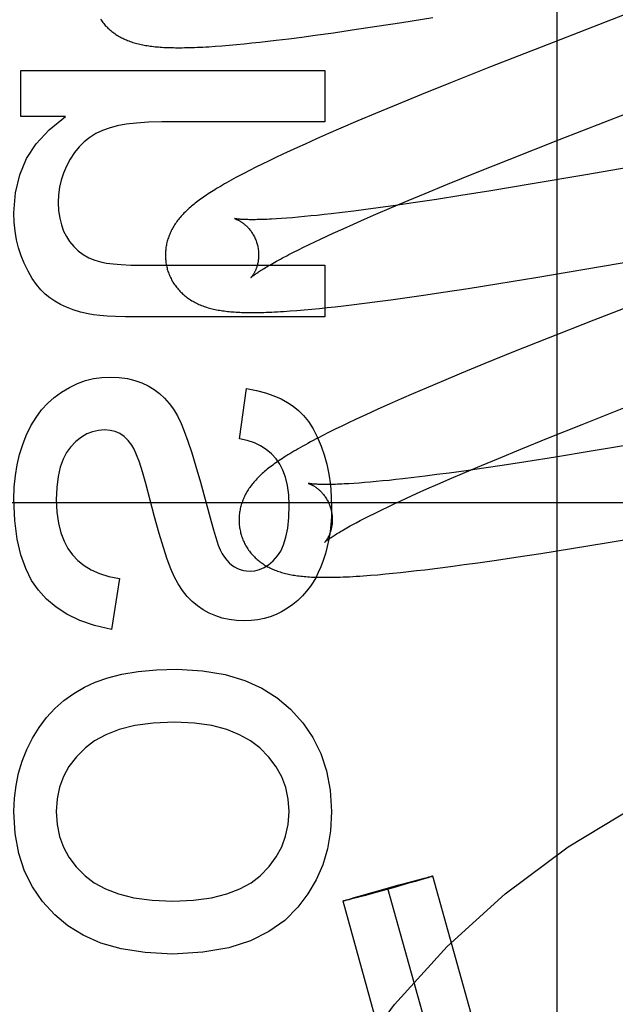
# Model space of a CAD drawing. Header units: inches. Extents: x 0 to 262, y 0 to 169.
# Tile 28 of 78: x 83.075 to 83.203, y 93.524 to 93.735. Entities that reach past the tile are written whole.
import ezdxf

# ---------------------------------------------------------------- set-up
doc = ezdxf.new("R2010")
doc.units = ezdxf.units.IN
doc.header["$LTSCALE"] = 14.384615
doc.header["$MEASUREMENT"] = 0
doc.linetypes.add('HIDDEN', pattern=[0.2, 0.1, -0.1])
doc.layers.add('DEFAULT_2', color=8, linetype='HIDDEN')
doc.layers.add('MAIN_DOOR_ASSEMBLY', color=7, linetype='CONTINUOUS')

msp = doc.modelspace()

# ---------------------------------------------------------------- linework, layer by layer
at = {"layer": 'DEFAULT_2', "color": 8, "linetype": 'HIDDEN'}
for p, q in [((83.19031, 93.32685), (83.19031, 93.93166)), ((83.22691, 93.74454), (83.18818, 93.72952)), ((83.15162, 93.73347), (83.157, 93.7343)), ((83.157, 93.7343), (83.16364, 93.73536)), ((83.13841, 93.73155), (83.14234, 93.7321)), ((83.14234, 93.7321), (83.14639, 93.73268)), ((83.14639, 93.73268), (83.15162, 93.73347)), ((83.12158, 93.72957), (83.12321, 93.72973)), ((83.12321, 93.72973), (83.12486, 93.72989)), ((83.12486, 93.72989), (83.12655, 93.73008)), ((83.12655, 93.73008), (83.12829, 93.73027)), ((83.12829, 93.73027), (83.13005, 93.73048)), ((83.13005, 93.73048), (83.13276, 93.73081)), ((83.13276, 93.73081), (83.13555, 93.73117)), ((83.13555, 93.73117), (83.13841, 93.73155)), ((83.11697, 93.72919), (83.11843, 93.7293)), ((83.11843, 93.7293), (83.11998, 93.72943)), ((83.11998, 93.72943), (83.12158, 93.72957)), ((83.18818, 93.72952), (83.17605, 93.72476)), ((83.07529, 93.71413), (83.07529, 93.72401)), ((83.07529, 93.72401), (83.14049, 93.72401)), ((83.14049, 93.72401), (83.14049, 93.71296)), ((83.17605, 93.72476), (83.16748, 93.72135)), ((83.16748, 93.72135), (83.16126, 93.71884)), ((83.16126, 93.71884), (83.15623, 93.71678)), ((83.15623, 93.71678), (83.15136, 93.71476)), ((83.08487, 93.71413), (83.07529, 93.71413)), ((83.14049, 93.71296), (83.10556, 93.71296)), ((83.1476, 93.71317), (83.14396, 93.71161)), ((83.15136, 93.71476), (83.1476, 93.71317)), ((83.1908, 93.70918), (83.20522, 93.7148)), ((83.14396, 93.71161), (83.14131, 93.71047)), ((83.13874, 93.70934), (83.13625, 93.70822)), ((83.14131, 93.71047), (83.13874, 93.70934)), ((83.18004, 93.70493), (83.1908, 93.70918)), ((83.13306, 93.70677), (83.13153, 93.70605)), ((83.13464, 93.70749), (83.13306, 93.70677)), ((83.13625, 93.70822), (83.13464, 93.70749)), ((83.12854, 93.70463), (83.12709, 93.70392)), ((83.13002, 93.70534), (83.12854, 93.70463)), ((83.13153, 93.70605), (83.13002, 93.70534)), ((83.17279, 93.70203), (83.18004, 93.70493)), ((83.21417, 93.70468), (83.1965, 93.70161)), ((83.12437, 93.70256), (83.12313, 93.70192)), ((83.12569, 93.70323), (83.12437, 93.70256)), ((83.12709, 93.70392), (83.12569, 93.70323)), ((83.16682, 93.69961), (83.17279, 93.70203)), ((83.1965, 93.70161), (83.18499, 93.69966)), ((83.16204, 93.69764), (83.16682, 93.69961)), ((83.17608, 93.69819), (83.16964, 93.69716)), ((83.18499, 93.69966), (83.17608, 93.69819)), ((83.15482, 93.69461), (83.15836, 93.69611)), ((83.15836, 93.69611), (83.16204, 93.69764)), ((83.16446, 93.69636), (83.15947, 93.69561)), ((83.16964, 93.69716), (83.16446, 93.69636)), ((83.14671, 93.69385), (83.14425, 93.69354)), ((83.14928, 93.69418), (83.14671, 93.69385)), ((83.15194, 93.69454), (83.14928, 93.69418)), ((83.15143, 93.69316), (83.15482, 93.69461)), ((83.15563, 93.69505), (83.15194, 93.69454)), ((83.15947, 93.69561), (83.15563, 93.69505)), ((83.1312, 93.69225), (83.13011, 93.69218)), ((83.13234, 93.69233), (83.1312, 93.69225)), ((83.13354, 93.69242), (83.13234, 93.69233)), ((83.1348, 93.69253), (83.13354, 93.69242)), ((83.13611, 93.69265), (83.1348, 93.69253)), ((83.13748, 93.69279), (83.13611, 93.69265)), ((83.13889, 93.69293), (83.13748, 93.69279)), ((83.14036, 93.69309), (83.13889, 93.69293)), ((83.14188, 93.69326), (83.14036, 93.69309)), ((83.14425, 93.69354), (83.14188, 93.69326)), ((83.14666, 93.69107), (83.149, 93.6921)), ((83.149, 93.6921), (83.15143, 93.69316)), ((83.14228, 93.6891), (83.14442, 93.69007)), ((83.14442, 93.69007), (83.14666, 93.69107)), ((83.13833, 93.68725), (83.1396, 93.68785)), ((83.1396, 93.68785), (83.14091, 93.68847)), ((83.14091, 93.68847), (83.14228, 93.6891)), ((83.1338, 93.68503), (83.13485, 93.68556)), ((83.13485, 93.68556), (83.13596, 93.6861)), ((83.13596, 93.6861), (83.13712, 93.68667)), ((83.13712, 93.68667), (83.13833, 93.68725)), ((83.1328, 93.68452), (83.1338, 93.68503)), ((83.19626, 93.68138), (83.21766, 93.68508)), ((83.10433, 93.68221), (83.14049, 93.68221)), ((83.14049, 93.68221), (83.14049, 93.67116)), ((83.18578, 93.67961), (83.19626, 93.68138)), ((83.17783, 93.67831), (83.18578, 93.67961)), ((83.16586, 93.67644), (83.17121, 93.67726)), ((83.17121, 93.67726), (83.17783, 93.67831)), ((83.21724, 93.67789), (83.19821, 93.67048)), ((83.1518, 93.67444), (83.15468, 93.67482)), ((83.15468, 93.67482), (83.15764, 93.67524)), ((83.15764, 93.67524), (83.16169, 93.67582)), ((83.16169, 93.67582), (83.16586, 93.67644)), ((83.13453, 93.67253), (83.13609, 93.67266)), ((83.13609, 93.67266), (83.13771, 93.67281)), ((83.13771, 93.67281), (83.13936, 93.67297)), ((83.13936, 93.67297), (83.14103, 93.67314)), ((83.14103, 93.67314), (83.14274, 93.67333)), ((83.14274, 93.67333), (83.14447, 93.67352)), ((83.14447, 93.67352), (83.14625, 93.67373)), ((83.14625, 93.67373), (83.14899, 93.67407)), ((83.14899, 93.67407), (83.1518, 93.67444)), ((83.14049, 93.67116), (83.10009, 93.67116)), ((83.13305, 93.67242), (83.13453, 93.67253)), ((83.19821, 93.67048), (83.18838, 93.6666)), ((83.18838, 93.6666), (83.18096, 93.66363)), ((83.18096, 93.66363), (83.1748, 93.66113)), ((83.1748, 93.66113), (83.16983, 93.65908)), ((83.16983, 93.65908), (83.16598, 93.65747)), ((83.1222, 93.645), (83.12367, 93.65581)), ((83.16225, 93.65589), (83.15953, 93.65473)), ((83.16598, 93.65747), (83.16225, 93.65589)), ((83.15953, 93.65473), (83.15688, 93.65358)), ((83.15432, 93.65245), (83.15183, 93.65134)), ((83.15688, 93.65358), (83.15432, 93.65245)), ((83.1957, 93.64809), (83.20534, 93.6519)), ((83.14864, 93.64988), (83.1471, 93.64916)), ((83.15022, 93.6506), (83.14864, 93.64988)), ((83.15183, 93.65134), (83.15022, 93.6506)), ((83.14414, 93.64775), (83.14271, 93.64705)), ((83.14561, 93.64845), (83.14414, 93.64775)), ((83.1471, 93.64916), (83.14561, 93.64845)), ((83.18847, 93.64519), (83.1957, 93.64809)), ((83.14129, 93.64635), (83.13993, 93.64565)), ((83.14271, 93.64705), (83.14129, 93.64635)), ((83.18251, 93.64278), (83.18847, 93.64519)), ((83.20895, 93.64425), (83.19761, 93.64234)), ((83.17774, 93.64081), (83.18251, 93.64278)), ((83.18994, 93.64109), (83.1836, 93.64009)), ((83.19761, 93.64234), (83.18994, 93.64109)), ((83.17054, 93.63779), (83.17407, 93.63928)), ((83.17407, 93.63928), (83.17774, 93.64081)), ((83.17852, 93.6393), (83.17459, 93.63872)), ((83.1836, 93.64009), (83.17852, 93.6393)), ((83.16199, 93.63699), (83.15956, 93.63669)), ((83.16453, 93.63732), (83.16199, 93.63699)), ((83.16715, 93.63767), (83.16453, 93.63732)), ((83.1708, 93.63817), (83.16715, 93.63767)), ((83.16716, 93.63634), (83.17054, 93.63779)), ((83.17459, 93.63872), (83.1708, 93.63817)), ((83.11382, 93.63572), (83.11613, 93.62729)), ((83.14671, 93.63544), (83.14565, 93.63537)), ((83.14784, 93.63552), (83.14671, 93.63544)), ((83.14902, 93.63561), (83.14784, 93.63552)), ((83.15025, 93.63571), (83.14902, 93.63561)), ((83.15154, 93.63583), (83.15025, 93.63571)), ((83.15289, 93.63596), (83.15154, 93.63583)), ((83.15428, 93.6361), (83.15289, 93.63596)), ((83.15573, 93.63625), (83.15428, 93.6361)), ((83.15722, 93.63642), (83.15573, 93.63625)), ((83.15956, 93.63669), (83.15722, 93.63642)), ((83.16239, 93.63426), (83.16473, 93.63528)), ((83.16473, 93.63528), (83.16716, 93.63634)), ((83.15802, 93.63229), (83.16016, 93.63325)), ((83.16016, 93.63325), (83.16239, 93.63426)), ((83.54051, 93.63126), (83.04051, 93.63126)), ((83.15288, 93.62986), (83.15409, 93.63045)), ((83.15409, 93.63045), (83.15535, 93.63104)), ((83.15535, 93.63104), (83.15666, 93.63166)), ((83.15666, 93.63166), (83.15802, 93.63229)), ((83.14906, 93.62797), (83.15009, 93.62849)), ((83.15172, 93.6293), (83.15288, 93.62986)), ((83.14719, 93.62699), (83.1481, 93.62747)), ((83.1481, 93.62747), (83.14906, 93.62797)), ((83.20129, 93.62278), (83.21172, 93.62453)), ((83.19338, 93.62148), (83.20129, 93.62278)), ((83.18147, 93.61962), (83.18679, 93.62044)), ((83.18679, 93.62044), (83.19338, 93.62148)), ((83.16748, 93.61763), (83.17035, 93.61802)), ((83.17035, 93.61802), (83.17329, 93.61843)), ((83.17329, 93.61843), (83.17732, 93.619)), ((83.17732, 93.619), (83.18147, 93.61962)), ((83.1503, 93.61574), (83.15189, 93.61587)), ((83.15189, 93.61587), (83.15349, 93.61602)), ((83.15349, 93.61602), (83.15511, 93.61617)), ((83.15511, 93.61617), (83.15676, 93.61634)), ((83.15676, 93.61634), (83.15846, 93.61653)), ((83.15846, 93.61653), (83.16019, 93.61673)), ((83.16019, 93.61673), (83.16197, 93.61693)), ((83.16197, 93.61693), (83.16469, 93.61727)), ((83.16469, 93.61727), (83.16748, 93.61763)), ((83.09647, 93.61504), (83.09475, 93.60412)), ((83.15914, 93.55008), (83.16083, 93.55053)), ((83.16132, 93.55049), (83.15991, 93.55008)), ((83.16083, 93.55053), (83.16182, 93.55079)), ((83.1621, 93.55072), (83.16132, 93.55049)), ((83.16182, 93.55079), (83.16241, 93.55094)), ((83.16264, 93.55089), (83.1621, 93.55072)), ((83.16241, 93.55094), (83.1628, 93.55104)), ((83.16291, 93.55097), (83.16264, 93.55089)), ((83.1628, 93.55104), (83.16305, 93.5511)), ((83.16315, 93.55104), (83.16291, 93.55097)), ((83.16305, 93.5511), (83.1632, 93.55114)), ((83.16328, 93.55108), (83.16315, 93.55104)), ((83.16339, 93.55112), (83.16328, 93.55108)), ((83.20252, 93.41154), (83.16368, 93.55123)), ((83.14983, 93.5475), (83.15293, 93.54837)), ((83.15515, 93.54874), (83.15172, 93.54778)), ((83.15293, 93.54837), (83.15636, 93.54932)), ((83.19288, 93.40886), (83.15404, 93.54855)), ((83.15825, 93.54961), (83.15515, 93.54874)), ((83.15636, 93.54932), (83.15914, 93.55008)), ((83.15991, 93.55008), (83.15825, 93.54961)), ((83.14469, 93.54598), (83.14481, 93.54602)), ((83.14481, 93.54602), (83.14494, 93.54606)), ((83.14503, 93.546), (83.14489, 93.54597)), ((83.14494, 93.54606), (83.14517, 93.54614)), ((83.14528, 93.54606), (83.14503, 93.546)), ((83.14517, 93.54614), (83.14544, 93.54622)), ((83.14568, 93.54616), (83.14528, 93.54606)), ((83.14544, 93.54622), (83.14598, 93.54638)), ((83.14627, 93.54632), (83.14568, 93.54616)), ((83.14598, 93.54638), (83.14677, 93.54661)), ((83.14725, 93.54657), (83.14627, 93.54632)), ((83.14677, 93.54661), (83.14818, 93.54702)), ((83.14894, 93.54703), (83.14725, 93.54657)), ((83.14818, 93.54702), (83.14983, 93.5475)), ((83.15172, 93.54778), (83.14894, 93.54703)), ((83.18325, 93.40618), (83.14441, 93.54587))]:
    msp.add_line(p, q, dxfattribs=at)
for points in [[(83.09242, 93.73497), (83.09258, 93.73474), (83.09274, 93.73452), (83.09291, 93.7343), (83.09308, 93.73409), (83.09325, 93.73388), (83.09343, 93.73367), (83.09362, 93.73348), (83.09381, 93.73328), (83.094, 93.73309), (83.0942, 93.73291), (83.0944, 93.73273), (83.0946, 93.73255), (83.09481, 93.73238), (83.09502, 93.73222), (83.09524, 93.73205), (83.09546, 93.7319), (83.09569, 93.73174), (83.09592, 93.73159), (83.09616, 93.73144), (83.0964, 93.7313), (83.09665, 93.73116), (83.0969, 93.73102), (83.09715, 93.7309), (83.09741, 93.73077), (83.09767, 93.73065), (83.09794, 93.73054), (83.09821, 93.73043), (83.09848, 93.73032), (83.09876, 93.73022), (83.09904, 93.73012), (83.09933, 93.73003), (83.09962, 93.72994), (83.09991, 93.72985), (83.10021, 93.72977), (83.10051, 93.7297), (83.10082, 93.72962), (83.10112, 93.72956), (83.10144, 93.72949), (83.10175, 93.72943), (83.10208, 93.72937), (83.1024, 93.72932), (83.10273, 93.72927), (83.10307, 93.72922), (83.10341, 93.72918), (83.10375, 93.72914), (83.1041, 93.7291), (83.10446, 93.72907), (83.10483, 93.72904), (83.1052, 93.72901), (83.10558, 93.72898), (83.10596, 93.72896), (83.10636, 93.72894), (83.10677, 93.72892), (83.10718, 93.72891), (83.1076, 93.7289), (83.10804, 93.72889), (83.10849, 93.72888), (83.10894, 93.72888), (83.10941, 93.72888), (83.1099, 93.72888), (83.1104, 93.72889), (83.11091, 93.7289), (83.11143, 93.72891), (83.11198, 93.72893), (83.11254, 93.72895), (83.11311, 93.72897), (83.11371, 93.729), (83.11432, 93.72903), (83.11495, 93.72906), (83.1156, 93.7291), (83.11697, 93.72919)], [(83.07382, 93.69344), (83.07416, 93.69773), (83.07508, 93.70164), (83.07653, 93.7051), (83.0786, 93.70827), (83.08139, 93.7113), (83.08487, 93.71413)], [(83.10556, 93.71296), (83.1027, 93.7129), (83.10014, 93.71273), (83.0979, 93.71246), (83.09594, 93.7121), (83.09423, 93.71165), (83.09279, 93.71112)], [(83.09279, 93.71112), (83.09138, 93.71045), (83.09008, 93.70964), (83.08891, 93.70872), (83.08782, 93.70765), (83.08681, 93.7064), (83.08586, 93.70497)], [(83.08586, 93.70497), (83.08508, 93.7035), (83.08444, 93.702), (83.08396, 93.7005), (83.08362, 93.69896), (83.08341, 93.69734), (83.08333, 93.69565)], [(83.12313, 93.70192), (83.12255, 93.70162), (83.12198, 93.70132), (83.12144, 93.70102), (83.12091, 93.70074), (83.1204, 93.70046), (83.11991, 93.70019), (83.11944, 93.69992), (83.11899, 93.69966), (83.11854, 93.6994), (83.11812, 93.69915), (83.1177, 93.69891), (83.1173, 93.69867), (83.11691, 93.69843), (83.11654, 93.69819), (83.11617, 93.69796), (83.11581, 93.69773), (83.11547, 93.69751), (83.11513, 93.69728), (83.1148, 93.69706), (83.11448, 93.69684), (83.11417, 93.69663), (83.11387, 93.69641), (83.11357, 93.6962), (83.11328, 93.69598), (83.113, 93.69577), (83.11273, 93.69556), (83.11246, 93.69534), (83.1122, 93.69513), (83.11194, 93.69492), (83.11169, 93.6947)], [(83.08333, 93.69565), (83.08342, 93.6939), (83.08364, 93.6923), (83.084, 93.69086), (83.08448, 93.68955), (83.08507, 93.68836), (83.08578, 93.68729)], [(83.11169, 93.6947), (83.11144, 93.69449), (83.1112, 93.69427), (83.11097, 93.69406), (83.11074, 93.69384), (83.11052, 93.69362), (83.1103, 93.6934), (83.11009, 93.69318), (83.10988, 93.69295), (83.10968, 93.69273), (83.10948, 93.6925), (83.10929, 93.69227), (83.10911, 93.69204), (83.10893, 93.69181), (83.10876, 93.69158), (83.10859, 93.69134), (83.10843, 93.6911), (83.10827, 93.69086), (83.10812, 93.69062), (83.10798, 93.69038), (83.10784, 93.69013), (83.1077, 93.68988), (83.10758, 93.68963), (83.10746, 93.68938), (83.10734, 93.68913), (83.10723, 93.68889), (83.10713, 93.68864), (83.10704, 93.68838), (83.10695, 93.68813), (83.10686, 93.68788), (83.10678, 93.68762), (83.10671, 93.68736), (83.10664, 93.6871), (83.10658, 93.68684), (83.10653, 93.68657), (83.10648, 93.6863), (83.10644, 93.68603), (83.1064, 93.68576), (83.10637, 93.68549), (83.10635, 93.68522), (83.10633, 93.68494), (83.10632, 93.68467), (83.10632, 93.68439), (83.10632, 93.68412), (83.10633, 93.68384), (83.10635, 93.68356), (83.10637, 93.68329), (83.1064, 93.68301), (83.10644, 93.68273), (83.10648, 93.68246), (83.10654, 93.68218), (83.1066, 93.68191), (83.10666, 93.68164), (83.10672, 93.68141)], [(83.07603, 93.68264), (83.07537, 93.68426), (83.07483, 93.68595), (83.0744, 93.68771), (83.07408, 93.68953), (83.07389, 93.69145), (83.07382, 93.69344)], [(83.12115, 93.69223), (83.12114, 93.69223), (83.12113, 93.69224), (83.12113, 93.69224), (83.12115, 93.69223), (83.12117, 93.69223), (83.1212, 93.69222), (83.12124, 93.6922), (83.12128, 93.69219), (83.12133, 93.69217), (83.12139, 93.69215), (83.12145, 93.69213), (83.12151, 93.6921), (83.12159, 93.69207), (83.12166, 93.69204), (83.12175, 93.692), (83.12183, 93.69196), (83.12192, 93.69192), (83.12201, 93.69187), (83.12211, 93.69182), (83.12221, 93.69176), (83.12232, 93.6917), (83.12242, 93.69163), (83.12253, 93.69156), (83.12265, 93.69149), (83.12276, 93.69141), (83.12288, 93.69133), (83.123, 93.69124), (83.12312, 93.69114), (83.12325, 93.69104), (83.12337, 93.69093), (83.1235, 93.69082), (83.12363, 93.6907), (83.12376, 93.69058), (83.12389, 93.69045), (83.12402, 93.69031), (83.12415, 93.69016), (83.12429, 93.69001), (83.12442, 93.68985), (83.12455, 93.68968), (83.12468, 93.68951), (83.1248, 93.68933), (83.12493, 93.68914), (83.12505, 93.68895), (83.12516, 93.68875), (83.12528, 93.68855), (83.12539, 93.68834), (83.12549, 93.68812), (83.12559, 93.6879), (83.12569, 93.68767), (83.12577, 93.68744), (83.12586, 93.68721), (83.12593, 93.68697), (83.12599, 93.68677)], [(83.13011, 93.69218), (83.12909, 93.69212), (83.1286, 93.69209), (83.12812, 93.69207), (83.12766, 93.69205), (83.12722, 93.69204), (83.12679, 93.69203), (83.12638, 93.69201), (83.12599, 93.69201), (83.12561, 93.692), (83.12525, 93.692), (83.1249, 93.692), (83.12457, 93.692), (83.12425, 93.692), (83.12396, 93.69201), (83.12367, 93.69202), (83.12341, 93.69203), (83.12316, 93.69204), (83.12293, 93.69205), (83.12271, 93.69206), (83.12251, 93.69207), (83.12232, 93.69209), (83.12215, 93.6921), (83.12199, 93.69212), (83.12185, 93.69213), (83.12172, 93.69214), (83.12161, 93.69216), (83.12151, 93.69217), (83.12142, 93.69218), (83.12134, 93.6922), (83.12128, 93.69221), (83.12123, 93.69222), (83.12119, 93.69222), (83.12116, 93.69223), (83.12115, 93.69223)], [(83.08578, 93.68729), (83.08666, 93.68623), (83.08764, 93.6853), (83.0887, 93.68451), (83.08987, 93.68385), (83.0912, 93.6833), (83.09266, 93.68286)], [(83.12599, 93.68677), (83.12605, 93.68656), (83.1261, 93.68631), (83.12615, 93.68607), (83.1262, 93.68583), (83.12623, 93.68559), (83.12626, 93.68535), (83.12628, 93.68511), (83.1263, 93.68487), (83.12631, 93.68464), (83.12631, 93.6844), (83.12631, 93.68418), (83.1263, 93.68395), (83.12628, 93.68373), (83.12626, 93.68352), (83.12623, 93.68331), (83.1262, 93.68311), (83.12617, 93.68291), (83.12613, 93.68272), (83.12609, 93.68253), (83.12605, 93.68235), (83.126, 93.68217), (83.12595, 93.68201), (83.1259, 93.68184), (83.12585, 93.68169), (83.12579, 93.68154), (83.12574, 93.68139), (83.12568, 93.68125), (83.12562, 93.68112), (83.12556, 93.68099), (83.12551, 93.68087), (83.12545, 93.68075), (83.12539, 93.68064), (83.12533, 93.68054), (83.12527, 93.68044), (83.12522, 93.68034), (83.12516, 93.68025), (83.12511, 93.68017), (83.12506, 93.68009), (83.12501, 93.68002), (83.12496, 93.67995), (83.12491, 93.67988), (83.12487, 93.67983), (83.12483, 93.67978), (83.12479, 93.67973), (83.12476, 93.67969), (83.12473, 93.67965), (83.1247, 93.67962), (83.12468, 93.6796), (83.12466, 93.67958), (83.12465, 93.67957), (83.12465, 93.67957)], [(83.12465, 93.67957), (83.12466, 93.67958), (83.12467, 93.67959), (83.1247, 93.67961), (83.12473, 93.67964), (83.12477, 93.67968), (83.12482, 93.67972), (83.12487, 93.67977), (83.12494, 93.67982), (83.12502, 93.67989), (83.12511, 93.67996), (83.12522, 93.68004), (83.12533, 93.68012), (83.12546, 93.68022), (83.1256, 93.68032), (83.12575, 93.68043), (83.12592, 93.68054), (83.1261, 93.68067), (83.12629, 93.6808), (83.1265, 93.68093), (83.12672, 93.68108), (83.12696, 93.68123), (83.12722, 93.68139), (83.12748, 93.68156), (83.12777, 93.68173), (83.12806, 93.68191), (83.12838, 93.68209), (83.1287, 93.68228), (83.12905, 93.68248), (83.12941, 93.68268), (83.12978, 93.68289), (83.13017, 93.68311), (83.13057, 93.68333), (83.13099, 93.68356), (83.13142, 93.68379)], [(83.13142, 93.68379), (83.13233, 93.68427), (83.1328, 93.68452)], [(83.08155, 93.67521), (83.08056, 93.676), (83.07959, 93.67696), (83.07865, 93.6781), (83.07774, 93.67941), (83.07687, 93.68093), (83.07603, 93.68264)], [(83.09266, 93.68286), (83.09371, 93.68266), (83.0951, 93.6825), (83.09683, 93.68237), (83.09892, 93.68228), (83.10143, 93.68222), (83.10433, 93.68221)], [(83.10672, 93.68141), (83.10679, 93.68118), (83.10687, 93.68091), (83.10696, 93.68065), (83.10706, 93.68038), (83.10717, 93.68012), (83.10728, 93.67987), (83.10739, 93.67961), (83.10752, 93.67936), (83.10765, 93.67912), (83.10778, 93.67887), (83.10792, 93.67863), (83.10807, 93.6784), (83.10822, 93.67817), (83.10838, 93.67794), (83.10854, 93.67771), (83.10871, 93.6775), (83.10888, 93.67728), (83.10906, 93.67707), (83.10924, 93.67687), (83.10942, 93.67667), (83.10961, 93.67648), (83.10981, 93.67629), (83.11, 93.6761), (83.1102, 93.67592), (83.11041, 93.67575), (83.11062, 93.67558), (83.11083, 93.67541), (83.11105, 93.67525), (83.11127, 93.67509), (83.1115, 93.67493), (83.11173, 93.67478), (83.11197, 93.67463), (83.11222, 93.67449), (83.11247, 93.67435), (83.11272, 93.67422), (83.11298, 93.67409), (83.11324, 93.67396), (83.1135, 93.67384), (83.11377, 93.67373), (83.11404, 93.67362), (83.11431, 93.67351), (83.11459, 93.67341), (83.11488, 93.67331), (83.11516, 93.67322), (83.11545, 93.67313), (83.11575, 93.67305), (83.11605, 93.67297), (83.11635, 93.67289), (83.11666, 93.67282), (83.11697, 93.67275), (83.11728, 93.67269), (83.1176, 93.67263), (83.11792, 93.67257), (83.11825, 93.67252), (83.11859, 93.67247), (83.11892, 93.67242), (83.11927, 93.67238), (83.11961, 93.67234), (83.11997, 93.6723), (83.12033, 93.67227), (83.1207, 93.67224), (83.12107, 93.67221), (83.12146, 93.67219), (83.12185, 93.67216), (83.12225, 93.67214), (83.12266, 93.67213), (83.12308, 93.67211), (83.12351, 93.6721), (83.12395, 93.6721), (83.1244, 93.67209), (83.12487, 93.67209), (83.12535, 93.67209), (83.12584, 93.67209), (83.12634, 93.6721), (83.12686, 93.67211), (83.1274, 93.67213), (83.12795, 93.67214), (83.12852, 93.67216), (83.12911, 93.67219), (83.12972, 93.67222), (83.13035, 93.67225), (83.13099, 93.67229), (83.13166, 93.67233), (83.13305, 93.67242)], [(83.08977, 93.67178), (83.08809, 93.67219), (83.08653, 93.67266), (83.08511, 93.67322), (83.08381, 93.67383), (83.08262, 93.67449), (83.08155, 93.67521)], [(83.10009, 93.67116), (83.09773, 93.67117), (83.09563, 93.67123), (83.0938, 93.67131), (83.09223, 93.67144), (83.09088, 93.67159), (83.08977, 93.67178)], [(83.08401, 93.65501), (83.08575, 93.65604), (83.08748, 93.65686), (83.08919, 93.65748), (83.09092, 93.65792), (83.09267, 93.65818), (83.09445, 93.65826)], [(83.09445, 93.65826), (83.09639, 93.65817), (83.09817, 93.65793), (83.09978, 93.65754), (83.10125, 93.65701), (83.10262, 93.65636), (83.10388, 93.65559)], [(83.12367, 93.65581), (83.12583, 93.65536), (83.1278, 93.65484), (83.12956, 93.65423), (83.13112, 93.65355), (83.13252, 93.65281), (83.13374, 93.652)], [(83.07648, 93.64573), (83.07749, 93.64777), (83.07859, 93.64961), (83.07978, 93.65121), (83.08108, 93.65263), (83.08249, 93.6539), (83.08401, 93.65501)], [(83.10388, 93.65559), (83.10502, 93.65472), (83.1061, 93.65372), (83.1071, 93.6526), (83.10803, 93.65134), (83.10889, 93.64991), (83.10967, 93.64832)], [(83.13374, 93.652), (83.13486, 93.6511), (83.13593, 93.64999), (83.13698, 93.64869), (83.13797, 93.64717), (83.13889, 93.64541), (83.13975, 93.64341)], [(83.10967, 93.64832), (83.11036, 93.64662), (83.11112, 93.64451), (83.11196, 93.64199), (83.11285, 93.63905), (83.11382, 93.63572)], [(83.07382, 93.63199), (83.07391, 93.63463), (83.07415, 93.63712), (83.07454, 93.63946), (83.07506, 93.64167), (83.07571, 93.64376), (83.07648, 93.64573)], [(83.09328, 93.64691), (83.09195, 93.64681), (83.09067, 93.64652), (83.08947, 93.64605), (83.0883, 93.64536), (83.08713, 93.64441), (83.08597, 93.64322)], [(83.09914, 93.64363), (83.09834, 93.64466), (83.09747, 93.64549), (83.09656, 93.64611), (83.09557, 93.64654), (83.09447, 93.64681), (83.09328, 93.64691)], [(83.13993, 93.64565), (83.13927, 93.64531), (83.13863, 93.64498), (83.13802, 93.64466), (83.13743, 93.64434), (83.13686, 93.64403), (83.13632, 93.64374), (83.13579, 93.64344), (83.13528, 93.64316), (83.13479, 93.64288), (83.13432, 93.6426), (83.13386, 93.64233), (83.13341, 93.64207), (83.13299, 93.64181), (83.13257, 93.64155), (83.13217, 93.6413), (83.13178, 93.64106), (83.1314, 93.64081), (83.13103, 93.64057), (83.13068, 93.64033), (83.13033, 93.64009), (83.12999, 93.63986), (83.12966, 93.63962), (83.12934, 93.63939), (83.12903, 93.63916), (83.12873, 93.63893), (83.12843, 93.6387), (83.12815, 93.63847), (83.12787, 93.63824), (83.12759, 93.63801)], [(83.08597, 93.64322), (83.08511, 93.64205), (83.08437, 93.64061), (83.08376, 93.6389), (83.0833, 93.63691), (83.08302, 93.63458), (83.0829, 93.63193)], [(83.10211, 93.63539), (83.10138, 93.63794), (83.10073, 93.63998), (83.10015, 93.64158), (83.09962, 93.6428), (83.09914, 93.64363)], [(83.13003, 93.64069), (83.12905, 93.64177), (83.12795, 93.64271), (83.12674, 93.6435), (83.12539, 93.64414), (83.12387, 93.64465), (83.1222, 93.645)], [(83.13975, 93.64341), (83.14039, 93.64156), (83.14093, 93.63956), (83.14137, 93.63742), (83.14169, 93.63511), (83.14189, 93.63262), (83.14196, 93.62996)], [(83.13288, 93.63076), (83.13277, 93.63301), (83.1325, 93.63502), (83.13207, 93.63676), (83.1315, 93.63827), (83.13082, 93.63959), (83.13003, 93.64069)], [(83.12759, 93.63801), (83.12733, 93.63778), (83.12707, 93.63755), (83.12682, 93.63732), (83.12657, 93.63709), (83.12634, 93.63686), (83.12611, 93.63663), (83.12589, 93.6364), (83.12568, 93.63617), (83.12548, 93.63595), (83.12529, 93.63572), (83.1251, 93.6355), (83.12491, 93.63527), (83.12474, 93.63504), (83.12456, 93.6348), (83.12439, 93.63457), (83.12423, 93.63433), (83.12407, 93.63409), (83.12392, 93.63384), (83.12377, 93.6336), (83.12363, 93.63335), (83.1235, 93.6331), (83.12337, 93.63285), (83.12325, 93.63261), (83.12314, 93.63236), (83.12303, 93.63211), (83.12293, 93.63186), (83.12283, 93.6316), (83.12274, 93.63135), (83.12266, 93.6311), (83.12258, 93.63084), (83.1225, 93.63058), (83.12244, 93.63032), (83.12238, 93.63005), (83.12232, 93.62979), (83.12227, 93.62952), (83.12223, 93.62925), (83.12219, 93.62898), (83.12216, 93.62871), (83.12214, 93.62843), (83.12212, 93.62816), (83.12211, 93.62788), (83.12211, 93.62761), (83.12211, 93.62733), (83.12212, 93.62705), (83.12214, 93.62678), (83.12216, 93.6265), (83.12219, 93.62622), (83.12223, 93.62594), (83.12228, 93.62567), (83.12233, 93.62539), (83.12239, 93.62512), (83.12245, 93.62485), (83.12251, 93.62462)], [(83.1082, 93.61547), (83.10749, 93.61711), (83.10671, 93.61919), (83.10587, 93.62172), (83.10495, 93.62473), (83.10397, 93.62828), (83.10211, 93.63539)], [(83.13693, 93.63544), (83.13692, 93.63544), (83.13692, 93.63545), (83.13693, 93.63544), (83.13694, 93.63544), (83.13697, 93.63543), (83.137, 93.63542), (83.13704, 93.63541), (83.13708, 93.63539), (83.13713, 93.63538), (83.13719, 93.63536), (83.13725, 93.63533), (83.13732, 93.6353), (83.13739, 93.63527), (83.13747, 93.63524), (83.13755, 93.6352), (83.13764, 93.63516), (83.13773, 93.63512), (83.13782, 93.63507), (83.13792, 93.63501), (83.13802, 93.63496), (83.13813, 93.6349), (83.13823, 93.63483), (83.13834, 93.63476), (83.13846, 93.63469), (83.13857, 93.63461), (83.13869, 93.63452), (83.13881, 93.63443), (83.13893, 93.63434), (83.13906, 93.63424), (83.13918, 93.63413), (83.13931, 93.63402), (83.13944, 93.6339), (83.13957, 93.63377), (83.1397, 93.63364), (83.13983, 93.6335), (83.13996, 93.63336), (83.14009, 93.6332), (83.14022, 93.63305), (83.14035, 93.63288), (83.14047, 93.63271), (83.1406, 93.63253), (83.14072, 93.63234), (83.14084, 93.63215), (83.14096, 93.63195), (83.14107, 93.63175), (83.14118, 93.63154), (83.14129, 93.63132), (83.14138, 93.6311), (83.14148, 93.63088), (83.14157, 93.63065), (83.14165, 93.63042), (83.14172, 93.63018), (83.14178, 93.62998)], [(83.14565, 93.63537), (83.14464, 93.63532), (83.14416, 93.63529), (83.1437, 93.63527), (83.14325, 93.63526), (83.14282, 93.63524), (83.1424, 93.63523), (83.142, 93.63522), (83.14161, 93.63521), (83.14124, 93.63521), (83.14089, 93.63521), (83.14055, 93.63521), (83.14023, 93.63521), (83.13992, 93.63521), (83.13963, 93.63522), (83.13936, 93.63523), (83.1391, 93.63524), (83.13886, 93.63525), (83.13863, 93.63526), (83.13842, 93.63527), (83.13823, 93.63529), (83.13805, 93.6353), (83.13788, 93.63531), (83.13773, 93.63533), (83.1376, 93.63534), (83.13747, 93.63536), (83.13736, 93.63537), (83.13727, 93.63539), (83.13718, 93.6354), (83.13711, 93.63541), (83.13705, 93.63542), (83.13701, 93.63543), (83.13697, 93.63543), (83.13694, 93.63544), (83.13693, 93.63544)], [(83.07908, 93.61257), (83.07761, 93.61465), (83.07636, 93.61716), (83.07531, 93.62009), (83.07451, 93.62351), (83.07402, 93.62748), (83.07382, 93.63199)], [(83.0829, 93.63193), (83.08304, 93.62928), (83.08336, 93.62692), (83.08388, 93.62486), (83.08458, 93.62306), (83.08542, 93.62148), (83.0864, 93.62014)], [(83.13036, 93.6199), (83.13106, 93.62094), (83.13165, 93.62228), (83.13216, 93.62389), (83.13254, 93.62582), (83.13278, 93.62811), (83.13288, 93.63076)], [(83.14178, 93.62998), (83.14184, 93.62977), (83.14189, 93.62953), (83.14194, 93.62928), (83.14199, 93.62904), (83.14202, 93.6288), (83.14205, 93.62856), (83.14207, 93.62832), (83.14209, 93.62808), (83.1421, 93.62785), (83.1421, 93.62761), (83.1421, 93.62739), (83.14209, 93.62716), (83.14207, 93.62694), (83.14205, 93.62673), (83.14203, 93.62652), (83.142, 93.62632), (83.14196, 93.62612), (83.14192, 93.62592), (83.14188, 93.62574), (83.14184, 93.62556), (83.14179, 93.62538), (83.14174, 93.62522), (83.14169, 93.62506), (83.14164, 93.6249), (83.14158, 93.62475), (83.14153, 93.62461), (83.14147, 93.62447), (83.14141, 93.62433), (83.14135, 93.6242), (83.1413, 93.62408), (83.14124, 93.62396), (83.14118, 93.62385), (83.14112, 93.62375), (83.14106, 93.62365), (83.14101, 93.62355), (83.14095, 93.62346), (83.1409, 93.62338), (83.14085, 93.6233), (83.1408, 93.62323), (83.14075, 93.62316), (83.1407, 93.6231), (83.14066, 93.62304), (83.14062, 93.62298), (83.14058, 93.62294), (83.14055, 93.6229), (83.14052, 93.62286), (83.14049, 93.62283), (83.14047, 93.62281), (83.14045, 93.62279), (83.14044, 93.62278), (83.14044, 93.62278)], [(83.14196, 93.62996), (83.14192, 93.6283), (83.14181, 93.62666), (83.14162, 93.62506), (83.14136, 93.62348), (83.14102, 93.62192), (83.14061, 93.62039)], [(83.15009, 93.62849), (83.15116, 93.62902), (83.15172, 93.6293)], [(83.11613, 93.62729), (83.11664, 93.62548), (83.11706, 93.62403), (83.1174, 93.62294), (83.11764, 93.62222)], [(83.14044, 93.62278), (83.14045, 93.62279), (83.14046, 93.6228), (83.14049, 93.62282), (83.14052, 93.62285), (83.14056, 93.62289), (83.14061, 93.62293), (83.14067, 93.62298), (83.14073, 93.62303), (83.14081, 93.6231), (83.1409, 93.62317), (83.14101, 93.62325), (83.14112, 93.62333), (83.14125, 93.62343), (83.14139, 93.62353), (83.14154, 93.62363), (83.14171, 93.62375), (83.14189, 93.62387), (83.14208, 93.624), (83.14229, 93.62414), (83.14251, 93.62429), (83.14275, 93.62444), (83.143, 93.6246), (83.14327, 93.62476), (83.14355, 93.62493), (83.14385, 93.62511), (83.14416, 93.6253), (83.14449, 93.62549), (83.14483, 93.62568), (83.14519, 93.62589), (83.14556, 93.6261), (83.14594, 93.62631), (83.14635, 93.62653), (83.14676, 93.62676), (83.14719, 93.62699)], [(83.12251, 93.62462), (83.12258, 93.62439), (83.12266, 93.62412), (83.12275, 93.62386), (83.12285, 93.6236), (83.12295, 93.62334), (83.12306, 93.62308), (83.12318, 93.62283), (83.1233, 93.62258), (83.12343, 93.62233), (83.12357, 93.62209), (83.12371, 93.62185), (83.12385, 93.62162), (83.124, 93.62139), (83.12416, 93.62116), (83.12432, 93.62094), (83.12449, 93.62072), (83.12466, 93.62051), (83.12483, 93.6203), (83.12501, 93.62009), (83.1252, 93.6199), (83.12539, 93.6197), (83.12558, 93.61951), (83.12577, 93.61933), (83.12597, 93.61915), (83.12618, 93.61897), (83.12639, 93.6188), (83.1266, 93.61864), (83.12681, 93.61847), (83.12704, 93.61832), (83.12726, 93.61816), (83.12749, 93.61801), (83.12773, 93.61786), (83.12798, 93.61772), (83.12822, 93.61758), (83.12847, 93.61745), (83.12873, 93.61732), (83.12899, 93.61719), (83.12925, 93.61707), (83.12951, 93.61696), (83.12978, 93.61685), (83.13006, 93.61674), (83.13033, 93.61664), (83.13062, 93.61654), (83.1309, 93.61645), (83.13119, 93.61636), (83.13148, 93.61627), (83.13178, 93.61619), (83.13208, 93.61612), (83.13239, 93.61604), (83.13269, 93.61598), (83.13301, 93.61591), (83.13332, 93.61585), (83.13365, 93.61579), (83.13397, 93.61574), (83.13431, 93.61569), (83.13465, 93.61564), (83.13499, 93.6156), (83.13534, 93.61556), (83.1357, 93.61552), (83.13607, 93.61548), (83.13645, 93.61545), (83.13684, 93.61542), (83.13724, 93.6154), (83.13766, 93.61537), (83.13809, 93.61535), (83.13853, 93.61533), (83.13898, 93.61532), (83.13945, 93.61531), (83.13994, 93.6153), (83.14044, 93.6153), (83.14096, 93.6153), (83.14149, 93.6153), (83.14205, 93.61531), (83.14262, 93.61532), (83.14321, 93.61534), (83.14382, 93.61536), (83.14446, 93.61538), (83.14512, 93.61541), (83.1458, 93.61544), (83.14651, 93.61548), (83.14724, 93.61552), (83.14798, 93.61557), (83.14874, 93.61562), (83.1503, 93.61574)], [(83.11764, 93.62222), (83.11807, 93.62123), (83.11852, 93.62035), (83.119, 93.6196), (83.1195, 93.61895), (83.12002, 93.6184), (83.12056, 93.61794)], [(83.0864, 93.62014), (83.08757, 93.6189), (83.08891, 93.61781), (83.09043, 93.61688), (83.09216, 93.6161), (83.09419, 93.61549), (83.09647, 93.61504)], [(83.12447, 93.61664), (83.12551, 93.61672), (83.12652, 93.61697), (83.12749, 93.61738), (83.12844, 93.61798), (83.1294, 93.61883), (83.13036, 93.6199)], [(83.14061, 93.62039), (83.14013, 93.61889), (83.13963, 93.61753), (83.1391, 93.61631), (83.13855, 93.61522), (83.13799, 93.61424), (83.13742, 93.61338)], [(83.12056, 93.61794), (83.12115, 93.61754), (83.12176, 93.61721), (83.12238, 93.61697), (83.12303, 93.61679), (83.12373, 93.61668), (83.12447, 93.61664)], [(83.1144, 93.60835), (83.11318, 93.60917), (83.11203, 93.61013), (83.11096, 93.61122), (83.10996, 93.61246), (83.10904, 93.61388), (83.1082, 93.61547)], [(83.09475, 93.60412), (83.09112, 93.60498), (83.08793, 93.60606), (83.08521, 93.60738), (83.08287, 93.60891), (83.08081, 93.61064), (83.07908, 93.61257)], [(83.13742, 93.61338), (83.13659, 93.61231), (83.13568, 93.6113), (83.1347, 93.61036), (83.13364, 93.60949), (83.13248, 93.60868), (83.13122, 93.60792)], [(83.12318, 93.60596), (83.12155, 93.60603), (83.12, 93.60624), (83.11852, 93.60657), (83.1171, 93.60704), (83.11572, 93.60763), (83.1144, 93.60835)], [(83.13122, 93.60792), (83.13004, 93.60734), (83.1288, 93.60685), (83.12751, 93.60647), (83.12615, 93.60619), (83.1247, 93.60602), (83.12318, 93.60596)], [(83.08898, 93.59178), (83.09126, 93.59285), (83.09394, 93.59375), (83.09698, 93.59451), (83.10045, 93.59509), (83.1044, 93.59544), (83.10881, 93.59558)], [(83.10881, 93.59558), (83.11429, 93.59525), (83.11914, 93.59445), (83.12333, 93.59319), (83.12698, 93.59151), (83.13026, 93.58946), (83.13311, 93.58703)], [(83.07781, 93.58079), (83.07925, 93.58313), (83.08085, 93.58525), (83.08261, 93.58716), (83.08454, 93.58887), (83.08666, 93.59041), (83.08898, 93.59178)], [(83.13311, 93.58703), (83.13577, 93.5841), (83.13796, 93.58092), (83.13966, 93.57754), (83.14089, 93.57383), (83.14166, 93.56966), (83.14196, 93.56507)], [(83.10826, 93.58423), (83.1037, 93.58401), (83.09973, 93.58349), (83.09637, 93.58264), (83.09353, 93.58154), (83.09113, 93.58025), (83.08918, 93.57874)], [(83.12655, 93.5787), (83.12458, 93.58024), (83.12221, 93.58155), (83.11947, 93.58265), (83.11627, 93.58349), (83.11252, 93.58401), (83.10826, 93.58423)], [(83.07382, 93.56507), (83.07394, 93.56791), (83.07428, 93.57066), (83.07483, 93.5733), (83.07561, 93.57586), (83.0766, 93.57836), (83.07781, 93.58079)], [(83.08918, 93.57874), (83.08722, 93.57677), (83.08564, 93.5747), (83.08445, 93.57256), (83.08362, 93.57028), (83.0831, 93.56778), (83.0829, 93.56507)], [(83.13282, 93.56507), (83.13263, 93.56774), (83.13211, 93.57022), (83.13128, 93.57249), (83.1301, 93.57463), (83.12852, 93.57671), (83.12655, 93.5787)], [(83.08258, 93.54289), (83.07997, 93.54577), (83.07781, 93.54893), (83.07612, 93.55232), (83.07489, 93.55608), (83.07413, 93.56034), (83.07382, 93.56507)], [(83.0829, 93.56507), (83.0831, 93.56229), (83.08362, 93.55974), (83.08445, 93.55743), (83.08562, 93.55529), (83.08717, 93.55324), (83.08909, 93.5513)], [(83.12662, 93.55132), (83.12854, 93.55327), (83.13009, 93.55533), (83.13127, 93.55748), (83.1321, 93.55978), (83.13262, 93.56232), (83.13282, 93.56507)], [(83.14196, 93.56507), (83.14172, 93.56093), (83.14108, 93.55711), (83.14007, 93.55366), (83.13867, 93.55046), (83.13688, 93.54742), (83.13471, 93.54458)], [(83.08909, 93.5513), (83.09105, 93.54979), (83.09344, 93.5485), (83.09626, 93.54741), (83.09957, 93.54658), (83.10345, 93.54607), (83.10789, 93.54586)], [(83.10789, 93.54586), (83.11232, 93.54607), (83.11619, 93.54658), (83.11948, 93.54741), (83.12228, 93.5485), (83.12467, 93.5498), (83.12662, 93.55132)], [(83.1632, 93.55114), (83.16332, 93.55117), (83.16338, 93.55118), (83.16343, 93.55119), (83.16347, 93.5512), (83.16352, 93.55121), (83.16355, 93.55122), (83.16359, 93.55122), (83.16361, 93.55123), (83.16364, 93.55123), (83.16365, 93.55123), (83.16367, 93.55123), (83.16367, 93.55123), (83.16368, 93.55123)], [(83.16368, 93.55123), (83.16368, 93.55123), (83.16367, 93.55122), (83.16366, 93.55122), (83.16364, 93.55121), (83.16362, 93.5512), (83.16359, 93.55119), (83.16356, 93.55118), (83.16353, 93.55117), (83.16349, 93.55115), (83.16344, 93.55114), (83.16339, 93.55112)], [(83.14441, 93.54587), (83.14441, 93.54588), (83.14442, 93.54588), (83.14443, 93.54589), (83.14444, 93.54589), (83.14447, 93.5459), (83.14449, 93.54591), (83.14452, 93.54592), (83.14456, 93.54594), (83.1446, 93.54595), (83.14464, 93.54597), (83.14469, 93.54598)], [(83.14489, 93.54597), (83.14476, 93.54594), (83.14471, 93.54593), (83.14466, 93.54591), (83.14461, 93.5459), (83.14457, 93.5459), (83.14453, 93.54589), (83.1445, 93.54588), (83.14447, 93.54588), (83.14445, 93.54587), (83.14443, 93.54587), (83.14442, 93.54587), (83.14441, 93.54587), (83.14441, 93.54587)], [(83.13471, 93.54458), (83.13189, 93.54174), (83.12849, 93.53934), (83.12455, 93.53735), (83.1199, 93.53585), (83.11432, 93.5349), (83.10789, 93.5345)], [(83.10789, 93.5345), (83.102, 93.53483), (83.09683, 93.53561), (83.09244, 93.53687), (83.08867, 93.53853), (83.08536, 93.54053), (83.08258, 93.54289)]]:
    msp.add_lwpolyline(points, dxfattribs=at)
msp.add_circle((83.29051, 93.41238), 0.175, dxfattribs=at)
at = {"layer": 'MAIN_DOOR_ASSEMBLY', "color": 8, "linetype": 'HIDDEN'}
msp.add_line((83.11551, 101.36759), (83.11551, 85.89092), dxfattribs=at)

doc.saveas('drawing.dxf')
